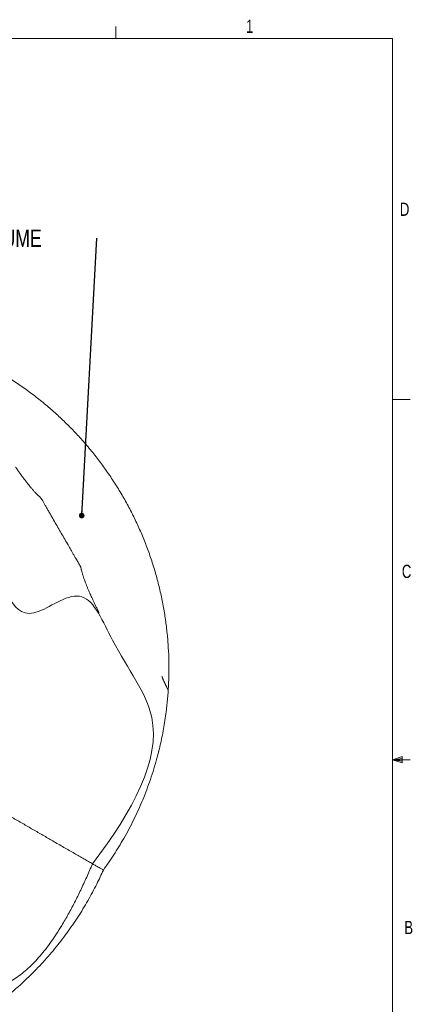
# Model space of a CAD drawing. Header units: millimetres. Extents: x 127 to 4201, y 49 to 2729.
# Tile 102 of 102: x 3486 to 4201, y 947 to 2725. Entities that reach past the tile are written whole.
import ezdxf

# ---------------------------------------------------------------- set-up
doc = ezdxf.new("R2010")
doc.units = ezdxf.units.MM
doc.header["$LTSCALE"] = 10
doc.styles.add('SLDTEXTSTYLE0', font='TXT', dxfattribs={"width": 0.75})
doc.dimstyles.new('SLDDIMSTYLE1', dxfattribs={"dimtxt": 0.18, "dimasz": 10.16, "dimexe": 0, "dimexo": 0.0625, "dimgap": 0, "dimtad": 0, "dimtih": 1, "dimtoh": 1, "dimdec": 0, "dimrnd": 1e-09, "dimzin": 0, "dimdsep": 46, "dimtxsty": 'Standard', "dimblk1": 'DOT', "dimblk2": 'DOT', "dimsah": 1, "dimcen": 0.09, "dimadec": 0, "dimazin": 0, "dimtfac": 10.16, "dimtdec": 0, "dimtofl": 0, "dimtmove": 0, "dimatfit": 3, "dimldrblk": 'DOT', "dimfxl": 1, "dimfrac": 2, "dimtolj": 1, "dimtzin": 0, "dimarcsym": 0})

# ---------------------------------------------------------------- blocks, each defined once
blk = doc.blocks.new('SW_NOTE_14')
at = {"color": 0, "linetype": 'Continuous', "lineweight": 0, "insert": (-446.6, 15.7), "char_height": 31.75, "attachment_point": 1, "style": 'SLDTEXTSTYLE0'}
blk.add_mtext('ARM TRAVEL VOLUME', dxfattribs=at)
blk = doc.blocks.new('_DOT')
at = {"color": 0, "linetype": 'ByBlock', "lineweight": -2}
blk.add_line((-0.5, 0), (-1, 0), dxfattribs=at)
at = {"color": 0, "linetype": 'ByBlock', "const_width": 0.5}
blk.add_lwpolyline([(-0.25, 0, 1), (0.25, 0, 1)], format="xyb", close=True, dxfattribs=at)

msp = doc.modelspace()

# ---------------------------------------------------------------- linework, layer by layer
at = {"color": 7, "linetype": 'Continuous', "lineweight": 0}
for p, q in [((3659.9, 2691.2), (3659.9, 2712.8)), ((4160.1, 2039.3), (4191.8, 2039.3)), ((4160.1, 1388.4), (4177.1, 1394.5)), ((4160.1, 1388.4), (4177.1, 1390.7)), ((4160.1, 1388.4), (4191.8, 1388.4)), ((4160.1, 1388.4), (4177.1, 1382.7)), ((4160.1, 1388.4), (4177.1, 1385.8)), ((4177.1, 1394.5), (4177.1, 1382.7))]:
    msp.add_line(p, q, dxfattribs=at)
at = {"color": 7, "linetype": 'Continuous', "lineweight": 15}
for p, q in [((159.6, 2691.2), (4160.1, 2691.2)), ((4160.1, 87.7), (4160.1, 2691.2)), ((3737.3, 1402.5), (3737.5, 1403.6)), ((3618, 1200.4), (3617.9, 1200.5)), ((3501.4, 995), (3503.5, 997))]:
    msp.add_line(p, q, dxfattribs=at)
for points, knots in [([(3754.6, 1514.2), (3754.8, 1516.4), (3755.6, 1527.2), (3756.1, 1546.5), (3755.9, 1572), (3754.6, 1597.3), (3752.3, 1622.6), (3749, 1647.8), (3744.6, 1673.1), (3739.1, 1698.3), (3732.5, 1723.3), (3725, 1748), (3716.4, 1772.1), (3707, 1795.8), (3696.6, 1818.9), (3685.3, 1841.6), (3673, 1864), (3659.7, 1885.9), (3645.4, 1907.4), (3630.3, 1928.3), (3614.3, 1948.5), (3597.5, 1968), (3580.1, 1986.6), (3562.1, 2004.4), (3543.3, 2021.4), (3523.7, 2037.8), (3503.4, 2053.4), (3482.3, 2068.2), (3460.6, 2082.2), (3438.3, 2095.2), (3421.7, 2104.2), (3412.5, 2108.6), (3411, 2109.3)], [0, 0, 0, 0, 0.0092062, 0.0446341, 0.079409, 0.1142025, 0.148981, 0.183767, 0.2191858, 0.2545969, 0.2900223, 0.3254297, 0.3608576, 0.3956324, 0.4304259, 0.4652045, 0.4999905, 0.5354093, 0.5708204, 0.6062458, 0.6416532, 0.6770811, 0.7118559, 0.7466494, 0.781428, 0.816214, 0.8516328, 0.8870439, 0.9224693, 0.9578767, 0.9933045, 1, 1, 1, 1]), ([(3629.5, 1654.1), (3629.5, 1654.1), (3629.6, 1654), (3629.4, 1654.4), (3629, 1655.3), (3628.3, 1656.7), (3627.6, 1658), (3626.7, 1660), (3625.1, 1663.4), (3622.3, 1669.4), (3618.7, 1677), (3614.8, 1685.6), (3611.6, 1692.7), (3609.1, 1698.6), (3607.2, 1703.3), (3605.5, 1707.6), (3603.9, 1711.7), (3602.3, 1716.1), (3601, 1720.1), (3599.9, 1723.5), (3599.3, 1725.9), (3598.8, 1727.8), (3598.4, 1729.5), (3597.9, 1731.4), (3597.4, 1733.2), (3597, 1734.8), (3596.6, 1736.1), (3596.3, 1737.1), (3595.9, 1738.1), (3595.2, 1739.3), (3594.4, 1740.8), (3593.3, 1742.7), (3591.8, 1745.3), (3590, 1748.4), (3587.8, 1752.1), (3585.3, 1756.4), (3580.1, 1765.3), (3573.7, 1776.4), (3566.2, 1789.4), (3560, 1800.1), (3553.8, 1810.8), (3548.6, 1819.9), (3544.3, 1827.4), (3540.9, 1833.3), (3537.4, 1839.3), (3534.2, 1845), (3531.2, 1850.2), (3529, 1854.1), (3527.3, 1856.9), (3526.3, 1858.6), (3525.5, 1860), (3524.9, 1860.6), (3524.5, 1861.1), (3523.9, 1861.8), (3523.1, 1862.7), (3522, 1863.7), (3521, 1864.8), (3520, 1865.8), (3519, 1866.7), (3518, 1867.7), (3517.1, 1868.6), (3516.2, 1869.5), (3515.1, 1870.6), (3513.8, 1872.1), (3512.2, 1873.7), (3510, 1876.2), (3507, 1879.7), (3502.8, 1884.8), (3498.7, 1890), (3494.5, 1895.4), (3491.2, 1899.9), (3488.7, 1903.3), (3487, 1905.7), (3485.3, 1908.1), (3483.4, 1910.6), (3481.6, 1913.2), (3480.2, 1915.3), (3479.4, 1916.4), (3479, 1917), (3478.9, 1917.1), (3478.9, 1917.1)], [0, 0, 0, 0, 0.001509, 0.005256, 0.008841, 0.013088, 0.01736, 0.021576, 0.031288, 0.047915, 0.076094, 0.10113, 0.126752, 0.142442, 0.158267, 0.172616, 0.185561, 0.201188, 0.21957, 0.232532, 0.244203, 0.254624, 0.266903, 0.282267, 0.298057, 0.312497, 0.325524, 0.334772, 0.342872, 0.349649, 0.354704, 0.359542, 0.36711, 0.375617, 0.38506, 0.397409, 0.410918, 0.45837, 0.488012, 0.517175, 0.545956, 0.575624, 0.591223, 0.607339, 0.62394, 0.639615, 0.653719, 0.666369, 0.672141, 0.677455, 0.682951, 0.689585, 0.697189, 0.705572, 0.716449, 0.728408, 0.739854, 0.750414, 0.759669, 0.767657, 0.775429, 0.78226, 0.790294, 0.799649, 0.809929, 0.819883, 0.840116, 0.86178, 0.883619, 0.904927, 0.926112, 0.935361, 0.943516, 0.952631, 0.963834, 0.976067, 0.986848, 0.99398, 0.997244, 1, 1, 1, 1]), ([(3486.9, 1905.8), (3486.9, 1905.8), (3486.9, 1905.8), (3486.8, 1906), (3486.7, 1906.2), (3486.6, 1906.3), (3486.6, 1906.4), (3486.6, 1906.4), (3486.6, 1906.4), (3486.6, 1906.4)], [0, 0, 0, 0, 0.036719, 0.456384, 0.781238, 0.956984, 0.982012, 0.998605, 1, 1, 1, 1]), ([(3618, 1200.4), (3690.9, 1297.1), (3771, 1443.3), (3661.3, 1575.8), (3606.3, 1714.6), (3504.5, 1634.5), (3481.5, 1659.7), (3470.1, 1676)], [0.1551728, 0.1551728, 0.1551728, 0.1551728, 0.4502186, 0.6268436, 0.7360795, 0.8474641, 0.9857195, 0.9857195, 0.9857195, 0.9857195]), ([(3754.7, 1514), (3754.5, 1514.4), (3754.1, 1515.3), (3753.3, 1516.9), (3752.5, 1518.5), (3751.9, 1519.7), (3751.6, 1520.3), (3751.4, 1520.9), (3751.2, 1521.3), (3750.7, 1522.1), (3750.3, 1523.1), (3749.8, 1524), (3749.2, 1525.3), (3748.4, 1526.9), (3747.6, 1528.7), (3746.8, 1530.4), (3746.2, 1531.8), (3745.6, 1533.1), (3745.1, 1534.3), (3744.7, 1535.4), (3744.3, 1536.4), (3744, 1537.1), (3743.7, 1537.7), (3743.5, 1538.2), (3743.4, 1538.6), (3743.3, 1538.8), (3743.3, 1538.9), (3743.3, 1538.9), (3743.3, 1538.9)], [0, 0, 0, 0, 0.018449, 0.048345, 0.078292, 0.094627, 0.100755, 0.105986, 0.11875, 0.136072, 0.164288, 0.18414, 0.211306, 0.259567, 0.319522, 0.366117, 0.42822, 0.474329, 0.526894, 0.591187, 0.646288, 0.699608, 0.756192, 0.816415, 0.880721, 0.946041, 0.998329, 1, 1, 1, 1]), ([(3637.5, 1189.2), (3640.6, 1193.6), (3646.9, 1202.3), (3656.3, 1216.4), (3665.5, 1231.1), (3674.7, 1246.7), (3683.8, 1263.1), (3692.6, 1280.4), (3700.9, 1298), (3708.7, 1315.9), (3715.9, 1334.2), (3722.6, 1352.7), (3728.8, 1371.7), (3733.8, 1389.1), (3737.9, 1404.8), (3741.1, 1418.7), (3744.2, 1433), (3746.9, 1447.9), (3749.4, 1463.4), (3751.4, 1477.7), (3752.8, 1490.9), (3753.7, 1500.9), (3754.2, 1507.3), (3754.5, 1510.6), (3754.6, 1512.1), (3754.7, 1513.2), (3754.7, 1513.8), (3754.7, 1514.2), (3754.7, 1514.1), (3754.7, 1514)], [0, 0, 0, 0, 0.053374, 0.106755, 0.160405, 0.214058, 0.271593, 0.329129, 0.386813, 0.444497, 0.502084, 0.559671, 0.617454, 0.67523, 0.713763, 0.752308, 0.790829, 0.830129, 0.869459, 0.908762, 0.937521, 0.966312, 0.980691, 0.984774, 0.988677, 0.991308, 0.993454, 0.995593, 1, 1, 1, 1]), ([(3617.9, 1200.5), (3615.5, 1201.9), (3610.7, 1204.6), (3602.5, 1209.3), (3594, 1214.2), (3585.2, 1219.3), (3575.9, 1224.7), (3566.3, 1230.2), (3556.3, 1236), (3543.7, 1243.2), (3528.4, 1252.1), (3510.3, 1262.5), (3491.8, 1273.2), (3472.8, 1284.1), (3453.5, 1295.3), (3440.5, 1302.8), (3434, 1306.5)], [0, 0, 0, 0, 0.0561701, 0.1127885, 0.1663162, 0.2199062, 0.2734624, 0.3283847, 0.3833382, 0.4382726, 0.5308577, 0.6235216, 0.7161367, 0.8107386, 0.9053892, 1, 1, 1, 1]), ([(3617.9, 1200.5), (3614.4, 1192.4), (3607.5, 1176.5), (3596.8, 1153.2), (3585.7, 1130.8), (3574.4, 1109.5), (3563.5, 1090.6), (3553.2, 1074.2), (3543.5, 1059.9), (3533.5, 1046.5), (3523.3, 1034), (3512.7, 1022.4), (3501.9, 1011.8), (3490.7, 1002.2), (3479.2, 993.8), (3467.3, 986.4), (3455.1, 980.3), (3442.6, 975.5), (3429.8, 971.9), (3416.6, 969.4), (3402.1, 967.7), (3386.2, 966.8), (3368.8, 966.6), (3350.8, 966.9), (3332.2, 967.3), (3312.9, 967.6), (3293, 967.6), (3275.9, 966.9), (3262, 966.1), (3251.5, 965.7), (3241.3, 965.4), (3231.4, 965.4), (3222.1, 965.8), (3214, 966.7), (3207.1, 968.1), (3201.3, 969.8), (3196.1, 972), (3191.6, 974.9), (3187.8, 978.4), (3184.5, 982.8), (3181.8, 988.2), (3179.7, 994.7), (3178.3, 1001.7), (3177.3, 1009.1), (3176.8, 1016.9), (3176.5, 1024.9), (3176.2, 1034), (3175.9, 1044), (3175.1, 1054.6), (3173.5, 1064.7), (3171.1, 1074.6), (3167.6, 1084.4), (3163.1, 1094), (3158, 1102.8), (3154.3, 1108.1), (3152.5, 1110.6)], [0, 0, 0, 0, 0.029286, 0.058087, 0.086365, 0.114091, 0.141249, 0.162186, 0.182773, 0.203022, 0.222951, 0.242588, 0.261969, 0.28114, 0.300158, 0.31909, 0.338016, 0.356683, 0.375527, 0.394668, 0.414198, 0.438231, 0.463, 0.488554, 0.514922, 0.542129, 0.570203, 0.599148, 0.614223, 0.629318, 0.644341, 0.659209, 0.673852, 0.688223, 0.699312, 0.710229, 0.720998, 0.731662, 0.742291, 0.752961, 0.766115, 0.779471, 0.793039, 0.806796, 0.820692, 0.834661, 0.848625, 0.867665, 0.886326, 0.904459, 0.922101, 0.942585, 0.962629, 0.982341, 1, 1, 1, 1]), ([(3637.5, 1189.3), (3637.4, 1189.4), (3637.2, 1189.6), (3636.2, 1190.1), (3634.6, 1191.1), (3631.9, 1192.6), (3628.4, 1194.6), (3623.8, 1197.2), (3620.1, 1199.2), (3618, 1200.4)], [0, 0, 0, 0, 0.098669, 0.197567, 0.3473, 0.497036, 0.650235, 0.803479, 1, 1, 1, 1]), ([(3414.8, 925.3), (3414.8, 925.3), (3414.7, 925.2), (3414.8, 925.3), (3415.2, 925.5), (3415.9, 926), (3416.9, 926.7), (3418.1, 927.5), (3419.4, 928.4), (3424.3, 931.7), (3433.1, 937.9), (3445.2, 946.8), (3457, 956), (3468.3, 965.2), (3479.2, 974.5), (3489.6, 983.8), (3501, 994.5), (3513.1, 1006.4), (3525.8, 1019.7), (3537.9, 1033.2), (3549.6, 1046.9), (3560.7, 1060.8), (3571.4, 1075), (3581.6, 1089.4), (3591.4, 1104.1), (3600.8, 1118.9), (3609.6, 1133.9), (3617.9, 1148.9), (3625.3, 1163.3), (3631.9, 1176.8), (3635.6, 1185.1), (3637.5, 1189.3)], [0, 0, 0, 0, 0.002967, 0.004963, 0.007159, 0.009342, 0.012352, 0.016252, 0.019558, 0.022972, 0.059738, 0.096509, 0.133358, 0.170144, 0.20693, 0.24406, 0.281192, 0.333407, 0.385629, 0.438102, 0.490577, 0.542818, 0.595059, 0.647409, 0.69976, 0.752022, 0.804283, 0.85668, 0.909075, 0.954511, 1, 1, 1, 1])]:
    msp.add_open_spline(points, degree=3, knots=knots, dxfattribs=at)

# ---------------------------------------------------------------- block references
at = {"color": 7, "linetype": 'Continuous', "lineweight": 0}
msp.add_blockref('SW_NOTE_14', (3626, 2330.5), dxfattribs=at)

# ---------------------------------------------------------------- texts
at = {"color": 7, "linetype": 'Continuous', "lineweight": 0, "char_height": 23.8, "attachment_point": 1, "style": 'SLDTEXTSTYLE0'}
for s, insert in [('1', (3895.1, 2725.2)), ('D', (4173.1, 2394.6)), ('C', (4176.7, 1740.6)), ('B', (4181.1, 1097.4))]:
    msp.add_mtext(s, dxfattribs=dict(at, insert=insert))

# ---------------------------------------------------------------- leaders
at = {"color": 7, "linetype": 'Continuous', "lineweight": 0}
msp.add_leader([(3598.4, 1829.5), (3626, 2330.5)], dimstyle='SLDDIMSTYLE1', dxfattribs=at)

doc.saveas('drawing.dxf')
